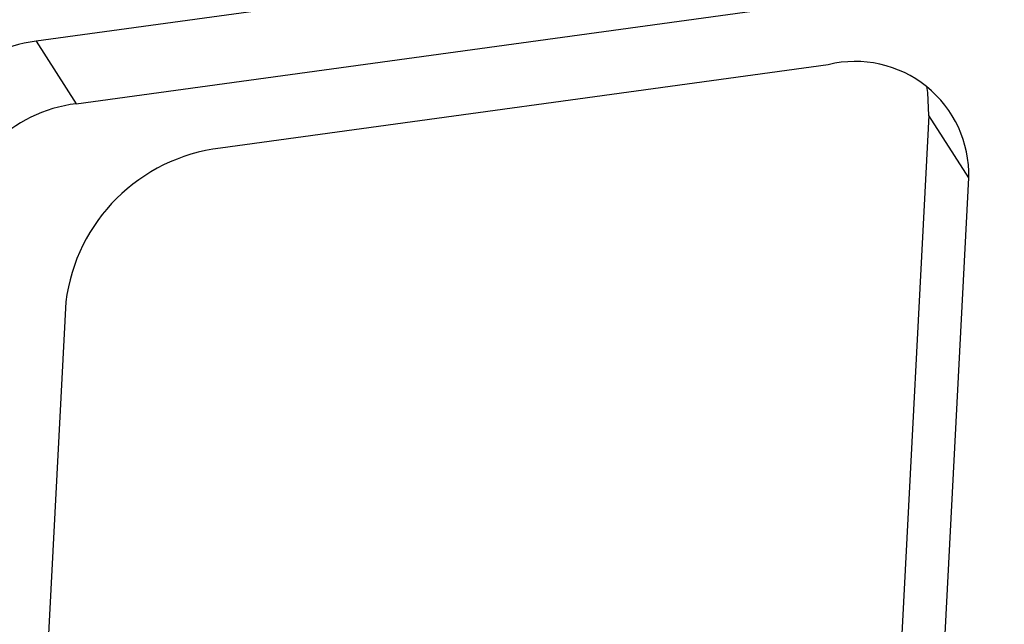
# Model space of a CAD drawing. Header units: millimetres. Extents: x 1643 to 1853, y 2203 to 2490.
# Tile 9 of 54: x 1746 to 1762, y 2278 to 2287. Entities that reach past the tile are written whole.
import ezdxf

# ---------------------------------------------------------------- set-up
doc = ezdxf.new("R2010")
doc.units = ezdxf.units.MM

msp = doc.modelspace()

# ---------------------------------------------------------------- linework, layer by layer
at = {"linetype": 'Continuous', "lineweight": 25}
for p, q in [((1746.68421, 2285.96224), (1824.25234, 2296.60943)), ((1804.79136, 2295.02887), (1746.04177, 2286.96476)), ((1746.04177, 2286.96476), (1746.68421, 2285.96224)), ((1758.73658, 2286.58884), (1748.99328, 2285.25145)), ((1760.34742, 2285.77721), (1759.84434, 2276.13572)), ((1760.98986, 2284.77469), (1760.34742, 2285.77721)), ((1760.48678, 2275.1332), (1760.98986, 2284.77469)), ((1746.51681, 2282.78809), (1746.01372, 2273.1466))]:
    msp.add_line(p, q, dxfattribs=at)
at = {"linetype": 'Continuous', "lineweight": 25, "flags": 128}
msp.add_lwpolyline([(1760.34742, 2285.77721), (1760.33087, 2286.14367), (1760.31407, 2286.23961)], dxfattribs=at)
at = {"linetype": 'Continuous', "lineweight": 25}
for centre, radius, start, end in [((1746.3126, 2284.71127), 2.2697, 96.853187, 172.842549), ((1759.16764, 2284.81781), 1.82273, 358.644644, 103.679463), ((1746.95505, 2283.70876), 2.2697, 96.853187, 172.842549), ((1749.33311, 2282.4333), 2.83856, 96.875817, 172.819918)]:
    msp.add_arc(centre, radius, start, end, dxfattribs=at)

doc.saveas('drawing.dxf')
